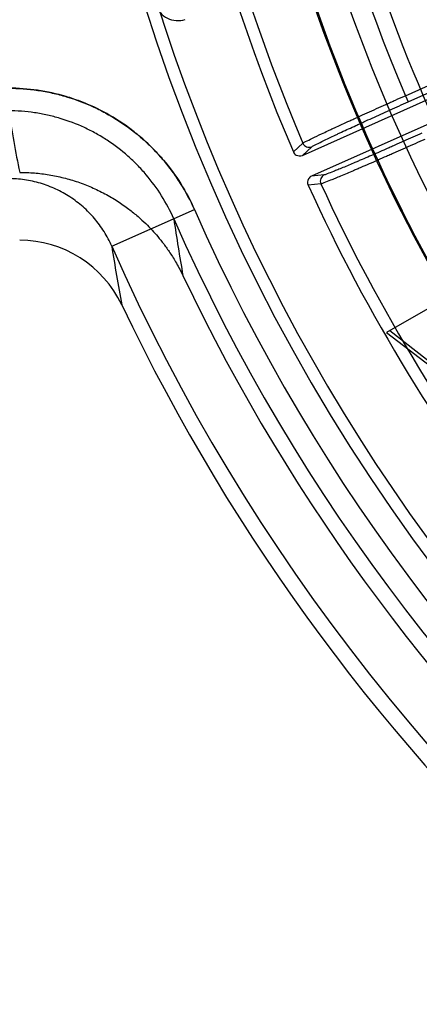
# Model space of a CAD drawing. Header units: millimetres. Extents: x 0 to 297, y 0 to 210.
# Tile 11 of 256: x 147.086 to 147.1745, y 91.0125 to 91.2301. Entities that reach past the tile are written whole.
import ezdxf

# ---------------------------------------------------------------- set-up
doc = ezdxf.new("R2010")
doc.units = ezdxf.units.MM
doc.header["$LTSCALE"] = 16.335
doc.layers.get('0').update_dxf_attribs({"linetype": 'CONTINUOUS'})
doc.layers.add('01_GLOBAL', color=7, linetype='CONTINUOUS')
doc.layers.add('INTFCLR_144815', color=7, linetype='CONTINUOUS')

msp = doc.modelspace()

# ---------------------------------------------------------------- linework, layer by layer
at = {"color": 7, "linetype": 'Continuous'}
msp.add_circle((148.2308034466, 92.1164639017), 1.9, dxfattribs=at)
at = {"color": 9, "linetype": 'Continuous'}
msp.add_arc((148.2308034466, 92.1164639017), 1.8756493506, 182.9674534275, 267.0325465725, dxfattribs=at)
at = {"layer": '01_GLOBAL', "color": 7, "linetype": 'Continuous'}
msp.add_circle((148.2308034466, 92.1164639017), 1.925, dxfattribs=at)
at = {"layer": 'INTFCLR_144815', "color": 6, "linetype": 'Continuous'}
for p, q in [((147.1485859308, 91.20007945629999), (147.2114342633, 91.22806133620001)), ((147.2134679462, 91.223493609), (147.1506099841, 91.195507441)), ((147.1809041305, 91.1688241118), (147.1672028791, 91.1609136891)), ((147.1672028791, 91.1609136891), (147.2289423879, 91.11356718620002)), ((147.2315975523, 91.11148943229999), (147.1679137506, 91.1613241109))]:
    msp.add_line(p, q, dxfattribs=at)
at = {"layer": 'INTFCLR_144815', "color": 9, "linetype": 'Continuous'}
for p, q in [((147.1713651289, 91.21326797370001), (147.1864233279, 91.21997231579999)), ((147.171975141, 91.2118978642), (147.18703334, 91.21860220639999)), ((147.1713651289, 91.21326797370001), (147.171975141, 91.2118978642)), ((147.1465983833, 91.2008542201), (147.1486998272, 91.2027741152)), ((147.1485859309, 91.20007945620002), (147.1506866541, 91.20199410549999)), ((147.1534362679, 91.1957864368), (147.150609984, 91.1955074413)), ((147.1526848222, 91.19379161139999), (147.1498541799, 91.1935155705)), ((147.1064195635, 91.1800143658), (147.1247143, 91.1880934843))]:
    msp.add_line(p, q, dxfattribs=at)
at = {"layer": 'INTFCLR_144815', "color": 6, "linetype": 'Continuous'}
for centre, radius, start, end in [((147.5056636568, 91.35632411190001), 0.4398395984, 313.9937911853, 154.5150993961), ((147.5056636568, 91.35632411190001), 0.4248395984, 312.9543589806, 154.5144414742), ((147.5056636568, 91.35632411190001), 0.4107861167, 108.7136429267, 257.7559644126), ((147.5058872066, 91.3558614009), 0.3913, 159.5360679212, 203.3367082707), ((147.5056636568, 91.35632411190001), 0.3752583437, 180.0000000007, 210.0000000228), ((147.5056636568, 91.35632411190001), 0.375, 180.0000000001, 210.0000000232), ((147.5056636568, 91.35632411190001), 0.36, 180, 209.9999999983), ((147.5058872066, 91.3558614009), 0.3913, 204.5122890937, 218.3386713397), ((147.0860442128, 91.15631688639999), 0.0250077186, 25.4740286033, 89.9870927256), ((147.5056636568, 91.35632411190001), 0.4248395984, 205.4855585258, 293.0456409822), ((147.5056636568, 91.35632411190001), 0.4398395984, 205.4849006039, 292.0062088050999)]:
    msp.add_arc(centre, radius, start, end, dxfattribs=at)
at = {"layer": 'INTFCLR_144815', "color": 9, "linetype": 'Continuous'}
for centre, radius, start, end in [((147.5056636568, 91.35632411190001), 0.3443130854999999, 52.2436298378, 307.7563701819), ((147.5056636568, 91.35632411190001), 0.4080560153, 125.9035433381, 247.5002459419), ((147.5056636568, 91.35632411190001), 0.3468891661, 128.484146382, 209.9999999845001), ((147.505663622, 91.35632413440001), 0.3681107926, 141.0362107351, 247.5002459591), ((147.5058872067, 91.3558614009), 0.3886110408, 159.6723536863, 203.1995351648), ((147.5058872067, 91.3558614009), 0.3636453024, 159.7769988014, 203.0866188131), ((147.5056636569, 91.35632411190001), 0.3471400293, 159.8720266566, 203.1279733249), ((147.5326697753, 91.28553436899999), 0.4554423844, 189.5563322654, 191.2959047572), ((147.5058872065, 91.3558614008), 0.3886110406, 204.6484090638, 218.201512), ((147.5056636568, 91.35632411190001), 0.4164420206, 203.8266800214, 313.0809380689), ((147.5056636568, 91.35632411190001), 0.4214424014, 203.8278898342, 312.5732768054), ((147.5303378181, 91.24568988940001), 0.4145048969, 188.2704151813, 190.0265659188), ((147.5056636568, 91.35632411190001), 0.4364412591, 203.8266800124, 319.1799903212), ((147.5312255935, 91.24561957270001), 0.4298420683, 188.7791555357, 190.5290347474)]:
    msp.add_arc(centre, radius, start, end, dxfattribs=at)
msp.add_open_spline([(147.116209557, 91.23321409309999), (147.1164141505, 91.2326042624), (147.1170702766, 91.23146905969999), (147.1186694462, 91.23026835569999), (147.1206400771, 91.22974641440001), (147.1220094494, 91.229902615), (147.1226582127, 91.2301005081)], degree=3, dxfattribs=at)
for points, knots in [([(147.1247143, 91.1880934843), (147.1238320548, 91.1900912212), (147.1222917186, 91.19298839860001), (147.119842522, 91.19658764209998), (147.1171657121, 91.1999687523), (147.1145204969, 91.20266064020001), (147.1120326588, 91.2047719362), (147.1103159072, 91.20612429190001), (147.1072166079, 91.20830268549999), (147.1034452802, 91.210387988), (147.0999514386, 91.2118547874), (147.0978927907, 91.2125896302), (147.0947829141, 91.21357324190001), (147.0900445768, 91.2146125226), (147.0857288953, 91.21492917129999), (147.0835442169, 91.21492918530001)], [0, 0, 0, 0, 0.1249999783, 0.1874999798, 0.2499999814, 0.3749999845, 0.4062499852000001, 0.437499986, 0.4999999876, 0.6249999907, 0.6874999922, 0.718749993, 0.7499999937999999, 0.8749999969, 1, 1, 1, 1]), ([(147.0835476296, 91.21492004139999), (147.0857312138, 91.21492001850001), (147.0890045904, 91.2146808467), (147.0932854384, 91.2138932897), (147.0974591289, 91.2128090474), (147.1009894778, 91.211475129), (147.1039255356, 91.2100504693), (147.1058554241, 91.2090253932), (147.1090987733, 91.20706867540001), (147.1125283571, 91.2044594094), (147.1152803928, 91.20185446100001), (147.1167835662, 91.200267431), (147.1189384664, 91.19781926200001), (147.1218021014, 91.19390376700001), (147.1238347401, 91.1900836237), (147.1247173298, 91.18808520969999)], [0, 0, 0, 0, 0.1249999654, 0.1874999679, 0.2499999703, 0.3749999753, 0.4062499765, 0.4374999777, 0.4999999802, 0.6249999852, 0.6874999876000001, 0.7187499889, 0.7499999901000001, 0.8749999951, 1, 1, 1, 1]), ([(147.1486998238, 91.2027741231), (147.1488747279, 91.2029281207), (147.1495765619, 91.20324532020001), (147.1509365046, 91.2039642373), (147.152578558, 91.2047274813), (147.1539803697, 91.205388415), (147.154922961, 91.2058270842), (147.1565439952, 91.2065792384), (147.158232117, 91.2073542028), (147.1599849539, 91.2081538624), (147.1612657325, 91.2087365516), (147.1636155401, 91.2098014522), (147.1660078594, 91.2108773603), (147.1681067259, 91.2118164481), (147.1695518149, 91.2124616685), (147.170638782, 91.2129453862), (147.1713651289, 91.21326797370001)], [0, 0, 0, 0, 0.0279849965, 0.09086792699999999, 0.1859191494, 0.2448519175, 0.2770834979, 0.3107583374, 0.4594574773, 0.5001425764, 0.5421229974, 0.6284323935, 0.809950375, 0.8571269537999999, 0.9045591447, 1, 1, 1, 1]), ([(147.1506866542, 91.20199410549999), (147.1508487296, 91.2021417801), (147.1521932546, 91.20276301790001), (147.1538737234, 91.2036421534), (147.1556438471, 91.2044676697), (147.1565283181, 91.20488265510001), (147.1580511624, 91.20559220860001), (147.1596365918, 91.2063236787), (147.1612832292, 91.2070778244), (147.1624864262, 91.2076272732), (147.164694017, 91.20863115), (147.166941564, 91.20964538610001), (147.1689135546, 91.2105303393), (147.1702713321, 91.2111382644), (147.1712926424, 91.2115939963), (147.1719751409, 91.2118978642)], [0, 0, 0, 0, 0.0280094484, 0.1859494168, 0.244883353, 0.2771145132, 0.3107876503, 0.4594833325, 0.5001668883, 0.5421457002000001, 0.628452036, 0.8099608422, 0.8571345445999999, 0.9045642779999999, 1, 1, 1, 1]), ([(147.1201436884, 91.1860653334), (147.1193666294, 91.1878250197), (147.1175593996, 91.1912308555), (147.1149956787, 91.19473239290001), (147.1130892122, 91.1968978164), (147.1117611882, 91.19830027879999), (147.1093187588, 91.2006144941), (147.1062502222, 91.2029495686), (147.1033690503, 91.2046864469), (147.1016635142, 91.205592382), (147.0990681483, 91.20685251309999), (147.0959131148, 91.2080468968), (147.0921927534, 91.20901247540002), (147.0883927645, 91.20971092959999), (147.085484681, 91.2099230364), (147.0835476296, 91.20992308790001)], [0, 0, 0, 0, 0.1249535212, 0.2494633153, 0.2808512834, 0.3123387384, 0.3748956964, 0.499258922, 0.5617929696, 0.5932736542, 0.6246732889, 0.7491898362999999, 0.8114702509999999, 0.8741740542, 1, 1, 1, 1]), ([(147.1756492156, 91.20360906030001), (147.1742150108, 91.20296921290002), (147.1720794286, 91.20202032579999), (147.1695953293, 91.200923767), (147.1682060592, 91.2003126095), (147.1662356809, 91.1994479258), (147.1640182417, 91.1984807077), (147.1618576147, 91.19754659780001), (147.1607121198, 91.19705391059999), (147.1592086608, 91.19641002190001), (147.1575885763, 91.1957203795), (147.155897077, 91.19501911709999), (147.1546757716, 91.1945110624), (147.1536265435, 91.19413041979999), (147.152919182, 91.19381866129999), (147.1526848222, 91.19379161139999)], [0, 0, 0, 0, 0.1886068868, 0.2806528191, 0.3261053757, 0.3708840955, 0.5390716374, 0.6166420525, 0.653580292, 0.688825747, 0.8130689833, 0.8649917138, 0.9088314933, 0.9716673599, 1, 1, 1, 1]), ([(147.1750392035, 91.2049791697), (147.1736905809, 91.2043787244), (147.1716823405, 91.2034885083), (147.1693462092, 91.20246011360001), (147.1680396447, 91.2018870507), (147.1661865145, 91.20107633), (147.1641009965, 91.2001695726), (147.1620686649, 91.1992944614), (147.160991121, 91.1988330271), (147.1595768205, 91.19823001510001), (147.1580525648, 91.19758461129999), (147.1564610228, 91.19692903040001), (147.1553117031, 91.1964535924), (147.1543242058, 91.1961003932), (147.153657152, 91.1958082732), (147.1534362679, 91.1957864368)], [0, 0, 0, 0, 0.1885958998, 0.2806355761, 0.3260863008, 0.3708631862, 0.539043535, 0.6166103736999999, 0.6535475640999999, 0.6887932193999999, 0.8130345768, 0.8649581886, 0.9087982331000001, 0.9716437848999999, 1, 1, 1, 1]), ([(147.1486998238, 91.2027741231), (147.1488520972, 91.2024197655), (147.1494677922, 91.20180956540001), (147.1503344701, 91.20183769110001), (147.1506866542, 91.20199410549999)], [0, 0, 0, 0, 0.5002164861, 1, 1, 1, 1]), ([(147.1064195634, 91.18001436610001), (147.1059303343, 91.1811229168), (147.1050748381, 91.18273380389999), (147.1037163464, 91.1847327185), (147.1022253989, 91.186618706), (147.1005336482, 91.1883400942), (147.0986703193, 91.1898649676), (147.0967032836, 91.1912502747), (147.0945940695, 91.192417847), (147.0923760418, 91.1933491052), (147.090095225, 91.1941179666), (147.0871499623, 91.19476686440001), (147.0847463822, 91.19494117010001), (147.0835442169, 91.19494136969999)], [0, 0, 0, 0, 0.1258854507, 0.1886227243, 0.2509294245, 0.3754745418, 0.4383505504, 0.500892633, 0.6252487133, 0.6877911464, 0.7506402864, 0.8751056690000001, 1, 1, 1, 1]), ([(147.1534362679, 91.1957864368), (147.1530849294, 91.1956296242), (147.152484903, 91.19500598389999), (147.1525245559, 91.1941417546), (147.1526848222, 91.19379161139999)], [0, 0, 0, 0, 0.4997835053, 1, 1, 1, 1])]:
    msp.add_open_spline(points, degree=3, knots=knots, dxfattribs=at)
at = {"layer": 'INTFCLR_144815', "color": 6, "linetype": 'Continuous'}
for points, knots in [([(147.146598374, 91.2008542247), (147.1467216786, 91.2005684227), (147.1472569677, 91.1999404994), (147.1481685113, 91.19989361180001), (147.1485859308, 91.20007945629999)], [0, 0, 0, 0, 0.4051956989, 1, 1, 1, 1]), ([(147.0860499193, 91.19632411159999), (147.0871394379, 91.19632411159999), (147.0893196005, 91.19623492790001), (147.0925690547, 91.1958342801), (147.0957774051, 91.1951688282), (147.0989205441, 91.1942430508), (147.1019760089, 91.1930639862), (147.104924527, 91.1916395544), (147.1076725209, 91.1900226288), (147.1101086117, 91.18831851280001), (147.1121679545, 91.18665031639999), (147.1138821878, 91.1850771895), (147.1153328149, 91.18359295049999), (147.1166593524, 91.18209577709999), (147.1179815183, 91.18044602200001), (147.1193734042, 91.1784956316), (147.1208170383, 91.176173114), (147.1217192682, 91.1744547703), (147.1221635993, 91.17352260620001)], [0, 0, 0, 0, 0.0725669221, 0.145138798, 0.2178363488, 0.2905587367, 0.3631349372, 0.4357275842, 0.5084175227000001, 0.5752577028, 0.6335536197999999, 0.6848094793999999, 0.7301377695, 0.7717248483, 0.8179915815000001, 0.8708895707, 0.9312209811, 1, 1, 1, 1]), ([(147.1506099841, 91.195507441), (147.1503255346, 91.1953807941), (147.1497043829, 91.19484017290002), (147.149665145, 91.1939301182), (147.1498541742, 91.1935155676)], [0, 0, 0, 0, 0.4059662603, 1, 1, 1, 1])]:
    msp.add_open_spline(points, degree=3, knots=knots, dxfattribs=at)

doc.saveas('drawing.dxf')
